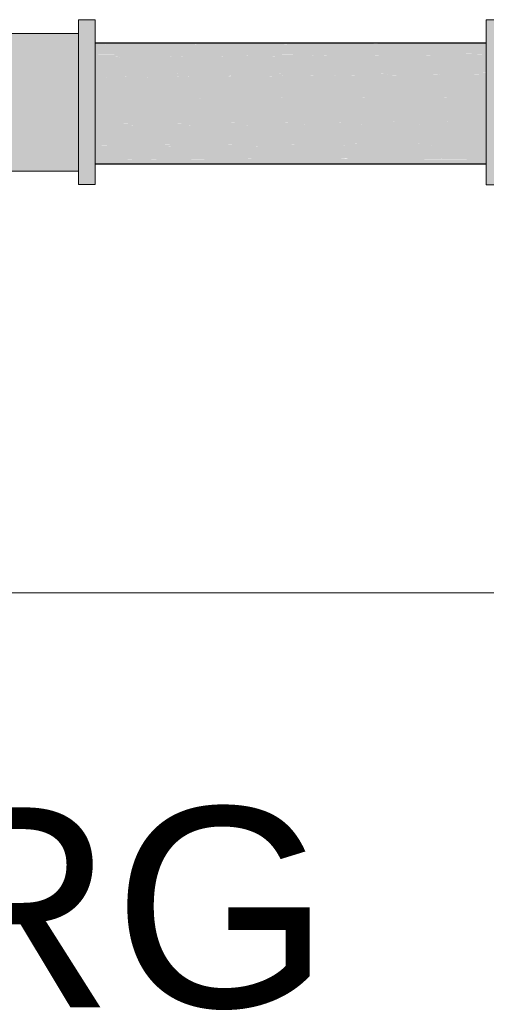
# Model space of a CAD drawing. Header units: millimetres. Extents: x 2 to 902, y -447 to 199.
# Tile 211 of 256: x 36.117 to 36.584, y 94.27 to 95.255. Entities that reach past the tile are written whole.
import ezdxf

# ---------------------------------------------------------------- set-up
doc = ezdxf.new("R2010")
doc.units = ezdxf.units.MM
doc.header["$MEASUREMENT"] = 0
doc.linetypes.add('NULL', pattern=[0])
for name, color, linetype, lineweight in [('AF-Condutos', 4, 'Continuous', 25), ('AF-Conexões', 9, 'Continuous', 18), ('Cotas', 1, 'Continuous', 0), ('Textos', 7, 'Continuous', 9)]:
    doc.layers.add(name, color=color, linetype=linetype, lineweight=lineweight)
doc.styles.add('Arial', font='arial.ttf')

msp = doc.modelspace()

# ---------------------------------------------------------------- hatches: boundary and pattern name
at = {"layer": 'AF-Condutos', "linetype": 'Continuous'}
for points in [[(36.19238, 95.23006), (36.58376, 95.2312), (36.58376, 95.23125)], [(36.58377, 95.23125), (36.19238, 95.23125), (36.19238, 95.23006)], [(36.19238, 95.23006), (36.58376, 95.23111), (36.58376, 95.2312)], [(36.58377, 95.23111), (36.19238, 95.23006), (36.19238, 95.22965)], [(36.19238, 95.22965), (36.58376, 95.22111), (36.58377, 95.23109)], [(36.58377, 95.22111), (36.19238, 95.22965), (36.19239, 95.22001), (36.58377, 95.22072)], [(36.19238, 95.21719), (36.17572, 95.21783), (36.17571, 95.2004)], [(36.58377, 95.21998), (36.19239, 95.21998), (36.19238, 95.21791), (36.58377, 95.2199)], [(36.19238, 95.2179), (36.58377, 95.21974), (36.58377, 95.2199)], [(36.58377, 95.21974), (36.19238, 95.2179), (36.19238, 95.21719)], [(36.19238, 95.21719), (36.58378, 95.20236), (36.58377, 95.21971)], [(36.58377, 95.20236), (36.19238, 95.21719), (36.19238, 95.20045), (36.58377, 95.20168)], [(36.19239, 95.21998), (36.58377, 95.21998), (36.58377, 95.22071)], [(36.58377, 95.20168), (36.19238, 95.20045), (36.19238, 95.2004)], [(36.19238, 95.2004), (36.58377, 95.2004), (36.58377, 95.20167)], [(36.58377, 95.2004), (36.19238, 95.2004), (36.19238, 95.19781), (36.58377, 95.2003)], [(36.19238, 95.1978), (36.19238, 95.19691), (36.58377, 95.2001), (36.58377, 95.2003)], [(36.19238, 95.19691), (36.19238, 95.17595), (36.19238, 95.17589), (36.58377, 95.17749), (36.58377, 95.17834), (36.58377, 95.20006)], [(36.19238, 95.17589), (36.19238, 95.17323), (36.58377, 95.17589), (36.58377, 95.17748)], [(36.58377, 95.15321), (36.58377, 95.17578), (36.58377, 95.17589), (36.19238, 95.17323), (36.19238, 95.1723), (36.19238, 95.15079)], [(36.58377, 95.15321), (36.60043, 95.1524), (36.60041, 95.17589)], [(36.58377, 95.15069), (36.58377, 95.15233), (36.58377, 95.15321), (36.19238, 95.15076), (36.19238, 95.15069), (36.19238, 95.14842)], [(36.58377, 95.13131), (36.58377, 95.1506), (36.58377, 95.15069), (36.19238, 95.14841), (36.19238, 95.14763), (36.19238, 95.12925)], [(36.58377, 95.15069), (36.60043, 95.15069), (36.60043, 95.1524)], [(36.19238, 95.12715), (36.17571, 95.1276), (36.17572, 95.11502)], [(36.19238, 95.12916), (36.58377, 95.12916), (36.58377, 95.13056), (36.58377, 95.13131), (36.19238, 95.12922)], [(36.58377, 95.12916), (36.19238, 95.12916), (36.19238, 95.12767)], [(36.58377, 95.11643), (36.58377, 95.1291), (36.58377, 95.12916), (36.19238, 95.12766), (36.19238, 95.12715), (36.19238, 95.11508)], [(36.58377, 95.11643), (36.60043, 95.11597), (36.60045, 95.12916)], [(36.19238, 95.11506), (36.58377, 95.11593), (36.58377, 95.11643)], [(36.19238, 95.11502), (36.58377, 95.11501), (36.58377, 95.11593)], [(36.58377, 95.11501), (36.19238, 95.11502), (36.19238, 95.11457)], [(36.58377, 95.11115), (36.58377, 95.11496), (36.19238, 95.11457), (36.19238, 95.11441), (36.19238, 95.11073)], [(36.19238, 95.11072), (36.58377, 95.111), (36.58377, 95.11115)], [(36.19238, 95.11071), (36.58377, 95.11072), (36.58377, 95.111)]]:
    msp.add_hatch(color=151, dxfattribs=at).paths.add_polyline_path(points)
at = {"layer": 'AF-Conexões', "linetype": 'Continuous'}
for points in [[(36.19238, 95.25005), (36.19237, 95.25485), (36.17573, 95.25485), (36.17573, 95.25004), (36.19237, 95.23992)], [(36.60042, 95.25475), (36.58377, 95.25475), (36.58377, 95.24995), (36.58377, 95.23982), (36.58377, 95.23125), (36.59344, 95.23125), (36.58377, 95.23125), (36.58377, 95.22506), (36.58377, 95.20666), (36.58377, 95.1859), (36.58377, 95.16418), (36.58377, 95.14297), (36.58377, 95.12373), (36.58377, 95.11072), (36.59735, 95.11072), (36.58377, 95.11072), (36.58377, 95.10777), (36.59026, 95.10326), (36.60042, 95.09618), (36.60042, 95.10326), (36.60042, 95.10777), (36.60042, 95.11072), (36.60042, 95.12373), (36.60042, 95.14297), (36.60042, 95.16418), (36.60043, 95.18591), (36.60043, 95.20667), (36.60042, 95.22506), (36.60042, 95.23125), (36.60042, 95.23982), (36.60043, 95.24995)], [(36.17573, 95.25004), (36.17573, 95.24119), (36.17573, 95.23992), (36.17572, 95.23125), (36.1855, 95.23125), (36.17572, 95.23125), (36.17572, 95.22516), (36.17573, 95.20676), (36.17573, 95.186), (36.17573, 95.16428), (36.17573, 95.14307), (36.17573, 95.12383), (36.17573, 95.11071), (36.18942, 95.11071), (36.17573, 95.11071), (36.17573, 95.10787), (36.19238, 95.09628), (36.19238, 95.10788), (36.19238, 95.11071), (36.19238, 95.12384), (36.19238, 95.14308), (36.19238, 95.16428), (36.19238, 95.186), (36.19238, 95.20677), (36.19239, 95.22515), (36.19238, 95.23125), (36.19237, 95.23992), (36.19028, 95.24119)], [(36.09538, 95.23717), (36.09538, 95.23125), (36.09538, 95.22872), (36.09537, 95.21639), (36.11891, 95.21639), (36.1189, 95.22511), (36.1189, 95.22872), (36.11889, 95.23051), (36.11889, 95.23125), (36.11889, 95.23051), (36.1189, 95.22872), (36.1189, 95.22511), (36.11891, 95.21639), (36.17572, 95.21639), (36.17573, 95.22872), (36.17573, 95.23125), (36.15164, 95.23125), (36.11889, 95.2347), (36.11889, 95.23544), (36.11889, 95.2347), (36.15164, 95.23125), (36.17573, 95.23125), (36.17573, 95.23717), (36.11889, 95.23717)], [(36.17573, 95.23717), (36.17573, 95.24119), (36.09538, 95.24119), (36.09538, 95.23717)], [(36.1189, 95.21639), (36.09537, 95.21639), (36.09537, 95.20103), (36.09538, 95.18368), (36.1189, 95.18368), (36.1189, 95.19595), (36.1189, 95.20103), (36.1189, 95.21189), (36.1189, 95.20103), (36.1189, 95.19595), (36.1189, 95.18368), (36.17573, 95.18368), (36.17572, 95.20103), (36.17572, 95.21639)], [(36.10294, 95.15351), (36.10402, 95.14988), (36.10358, 95.154), (36.10403, 95.14973), (36.10681, 95.15034), (36.10606, 95.15189), (36.10466, 95.15481), (36.10316, 95.15793), (36.10267, 95.15895), (36.10316, 95.15793), (36.10466, 95.15481), (36.10606, 95.15189), (36.10681, 95.15034), (36.11891, 95.15301), (36.11891, 95.16553), (36.10235, 95.16553), (36.10107, 95.16228), (36.10235, 95.16553), (36.09951, 95.16553), (36.10064, 95.1612), (36.09951, 95.16553), (36.09935, 95.16553), (36.11891, 95.16553), (36.11891, 95.15301), (36.17573, 95.16553), (36.17573, 95.18368), (36.1189, 95.18368), (36.1189, 95.17085), (36.1189, 95.18368), (36.09538, 95.18368), (36.09538, 95.17885), (36.09861, 95.16802), (36.0991, 95.16637), (36.09909, 95.16642), (36.09861, 95.16802), (36.0984, 95.16786), (36.09861, 95.16802), (36.09538, 95.17885), (36.09538, 95.17414), (36.09538, 95.16553), (36.09537, 95.14782), (36.10403, 95.14973), (36.10402, 95.14988)], [(36.09538, 95.10873), (36.09538, 95.10618), (36.09794, 95.10856), (36.09861, 95.10856), (36.09868, 95.10873), (36.10259, 95.10873), (36.1189, 95.10873), (36.17573, 95.10873), (36.17573, 95.11071), (36.15931, 95.11071), (36.17573, 95.11071), (36.17572, 95.11842), (36.17572, 95.13176), (36.1189, 95.13176), (36.10594, 95.13176), (36.10611, 95.13024), (36.10594, 95.13176), (36.1189, 95.13176), (36.17572, 95.13176), (36.17572, 95.14782), (36.17573, 95.16553), (36.11891, 95.15301), (36.10463, 95.14782), (36.11891, 95.14782), (36.11891, 95.13646), (36.10572, 95.13383), (36.10592, 95.13194), (36.10572, 95.13383), (36.10563, 95.13381), (36.10539, 95.13176), (36.10563, 95.13381), (36.10572, 95.1339), (36.10568, 95.13421), (36.10572, 95.1339), (36.10805, 95.13636), (36.10563, 95.13381), (36.10863, 95.13441), (36.11891, 95.13646), (36.11891, 95.14782), (36.10705, 95.13972), (36.10629, 95.13921), (36.10705, 95.13972), (36.10655, 95.14138), (36.10617, 95.14266), (36.10523, 95.13848), (36.10617, 95.14266), (36.10655, 95.14138), (36.10705, 95.13972), (36.11891, 95.14782), (36.10734, 95.14782), (36.10541, 95.14523), (36.10734, 95.14782), (36.10463, 95.14782), (36.10462, 95.14418), (36.10463, 95.14782), (36.11891, 95.15301), (36.10406, 95.14974), (36.10459, 95.14795), (36.10406, 95.14974), (36.10424, 95.14782), (36.10403, 95.14973), (36.09537, 95.14782), (36.09537, 95.13176), (36.10519, 95.13013), (36.10613, 95.12997), (36.1189, 95.12785), (36.10711, 95.12082), (36.10714, 95.12052), (36.10377, 95.11842), (36.10736, 95.11842), (36.1189, 95.11842), (36.10377, 95.11842), (36.10367, 95.1176), (36.10365, 95.11743), (36.1189, 95.11559), (36.1189, 95.11071), (36.1189, 95.11559), (36.103, 95.11206), (36.10286, 95.11091), (36.10283, 95.11071), (36.10282, 95.11063), (36.10283, 95.11071), (36.10217, 95.11071), (36.10283, 95.11071), (36.10286, 95.11091), (36.103, 95.11206), (36.1189, 95.11559), (36.10705, 95.11702), (36.10316, 95.1134), (36.10131, 95.11169), (36.09958, 95.11071), (36.10026, 95.11071), (36.09939, 95.1099), (36.09884, 95.10908), (36.09939, 95.1099), (36.09909, 95.10962), (36.09813, 95.10873), (36.09909, 95.10962), (36.09939, 95.1099), (36.10026, 95.11071), (36.09958, 95.11071), (36.09943, 95.11037), (36.09919, 95.10984), (36.09943, 95.11037), (36.09958, 95.11071), (36.10131, 95.11169), (36.10316, 95.1134), (36.10705, 95.11702), (36.10329, 95.11453), (36.10705, 95.11702), (36.10365, 95.11743), (36.10367, 95.1176), (36.10377, 95.11842), (36.10714, 95.12052), (36.10711, 95.12082), (36.1189, 95.12785), (36.10817, 95.12963), (36.10613, 95.12997), (36.10634, 95.12803), (36.10651, 95.12643), (36.10655, 95.12606), (36.10687, 95.12303), (36.10655, 95.12606), (36.10651, 95.12643), (36.1048, 95.1222), (36.10382, 95.11886), (36.1048, 95.1222), (36.10651, 95.12643), (36.1042, 95.12196), (36.10402, 95.12048), (36.1042, 95.12196), (36.10308, 95.11842), (36.1042, 95.12196), (36.10651, 95.12643), (36.10634, 95.12803), (36.10613, 95.12997), (36.10477, 95.12665), (36.10613, 95.12997), (36.10519, 95.13013), (36.09537, 95.13176), (36.09537, 95.11842), (36.10268, 95.11754), (36.10046, 95.11265), (36.09992, 95.11146), (36.10046, 95.11265), (36.10268, 95.11754), (36.09537, 95.11842), (36.09538, 95.11071)], [(36.17573, 95.10336), (36.09859, 95.10852), (36.09794, 95.10856), (36.09538, 95.10618), (36.09749, 95.10611), (36.09538, 95.10618), (36.09538, 95.10336), (36.09624, 95.10336)], [(36.09794, 95.10856), (36.17573, 95.10336), (36.17573, 95.10873)], [(36.17573, 95.10873), (36.09868, 95.10873), (36.09861, 95.10856)], [(36.17573, 95.09628), (36.17573, 95.08983), (36.19238, 95.08983), (36.19238, 95.09628), (36.18222, 95.10336), (36.17573, 95.10787), (36.17573, 95.10336)], [(36.58377, 95.09618), (36.58377, 95.08973), (36.60043, 95.08974), (36.60042, 95.09618), (36.58377, 95.10777)]]:
    msp.add_hatch(color=161, dxfattribs=at).paths.add_polyline_path(points)

# ---------------------------------------------------------------- linework, layer by layer
at = {"layer": 'AF-Condutos'}
for p, q in [((36.58377, 95.23125), (36.19238, 95.23125)), ((36.19238, 95.11071), (36.58377, 95.11072))]:
    msp.add_line(p, q, dxfattribs=at)
at = {"layer": 'AF-Conexões'}
for p, q in [((36.17573, 95.25485), (36.17573, 95.25004)), ((36.19237, 95.25485), (36.17573, 95.25485)), ((36.19238, 95.25005), (36.19237, 95.25485)), ((36.58377, 95.25475), (36.58377, 95.24995)), ((36.60042, 95.25475), (36.58377, 95.25475)), ((36.17573, 95.25004), (36.17573, 95.24119)), ((36.19237, 95.23992), (36.19238, 95.25005)), ((36.58377, 95.24995), (36.58377, 95.23982)), ((36.17573, 95.24119), (36.09538, 95.24119)), ((36.17573, 95.23992), (36.17572, 95.23125)), ((36.17573, 95.24119), (36.17573, 95.23992)), ((36.17573, 95.23717), (36.17573, 95.24119)), ((36.17573, 95.23125), (36.17573, 95.23717)), ((36.19238, 95.23125), (36.19237, 95.23992)), ((36.58377, 95.23982), (36.58377, 95.23125)), ((36.17572, 95.23125), (36.17572, 95.22516)), ((36.17572, 95.21639), (36.17573, 95.22872)), ((36.17572, 95.22516), (36.17573, 95.20676)), ((36.17573, 95.22872), (36.17573, 95.23125)), ((36.19239, 95.22515), (36.19238, 95.23125)), ((36.19238, 95.20677), (36.19239, 95.22515)), ((36.58377, 95.23125), (36.58377, 95.22506)), ((36.58377, 95.22506), (36.58377, 95.20666)), ((36.17572, 95.20103), (36.17572, 95.21639)), ((36.17573, 95.20676), (36.17573, 95.186)), ((36.19238, 95.186), (36.19238, 95.20677)), ((36.58377, 95.20666), (36.58377, 95.1859)), ((36.17573, 95.18368), (36.17572, 95.20103)), ((36.17573, 95.186), (36.17573, 95.16428)), ((36.17573, 95.16553), (36.17573, 95.18368)), ((36.19238, 95.16428), (36.19238, 95.186)), ((36.58377, 95.1859), (36.58377, 95.16418)), ((36.17572, 95.14782), (36.17573, 95.16553)), ((36.17573, 95.16428), (36.17573, 95.14307)), ((36.19238, 95.14308), (36.19238, 95.16428)), ((36.58377, 95.16418), (36.58377, 95.14297)), ((36.17572, 95.13176), (36.17572, 95.14782)), ((36.17573, 95.14307), (36.17573, 95.12383)), ((36.19238, 95.12384), (36.19238, 95.14308)), ((36.58377, 95.14297), (36.58377, 95.12373)), ((36.17572, 95.11842), (36.17572, 95.13176)), ((36.17573, 95.12383), (36.17573, 95.11071)), ((36.19238, 95.11071), (36.19238, 95.12384)), ((36.58377, 95.12373), (36.58377, 95.11072)), ((36.17573, 95.11071), (36.17572, 95.11842)), ((36.17573, 95.11071), (36.17573, 95.10787)), ((36.17573, 95.10873), (36.17573, 95.11071)), ((36.17573, 95.10336), (36.17573, 95.10873)), ((36.17573, 95.10787), (36.17573, 95.10336)), ((36.19238, 95.10788), (36.19238, 95.11071)), ((36.19238, 95.09628), (36.19238, 95.10788)), ((36.58377, 95.11072), (36.58377, 95.10777)), ((36.58377, 95.10777), (36.58377, 95.09618)), ((36.09624, 95.10336), (36.17573, 95.10336)), ((36.17573, 95.10336), (36.17573, 95.09628)), ((36.17573, 95.09628), (36.17573, 95.08983)), ((36.19238, 95.08983), (36.19238, 95.09628)), ((36.58377, 95.09618), (36.58377, 95.08973)), ((36.17573, 95.08983), (36.19238, 95.08983)), ((36.58377, 95.08973), (36.60043, 95.08974))]:
    msp.add_line(p, q, dxfattribs=at)
at = {"layer": 'Cotas'}
msp.add_lwpolyline([(35.22331, 94.68146), (37.73683, 94.68146)], dxfattribs=at)

# ---------------------------------------------------------------- texts
at = {"layer": 'Textos', "linetype": 'NULL', "char_height": 0.2, "attachment_point": 7, "line_spacing_factor": 0.6, "style": 'Arial'}
for s, insert, width in [('RG', (36.00876, 94.26376), 0.8384146), ('3/4"', (36.00876, 94.00376), 0.975)]:
    msp.add_mtext(s, dxfattribs=dict(at, insert=insert, width=width))

doc.saveas('drawing.dxf')
